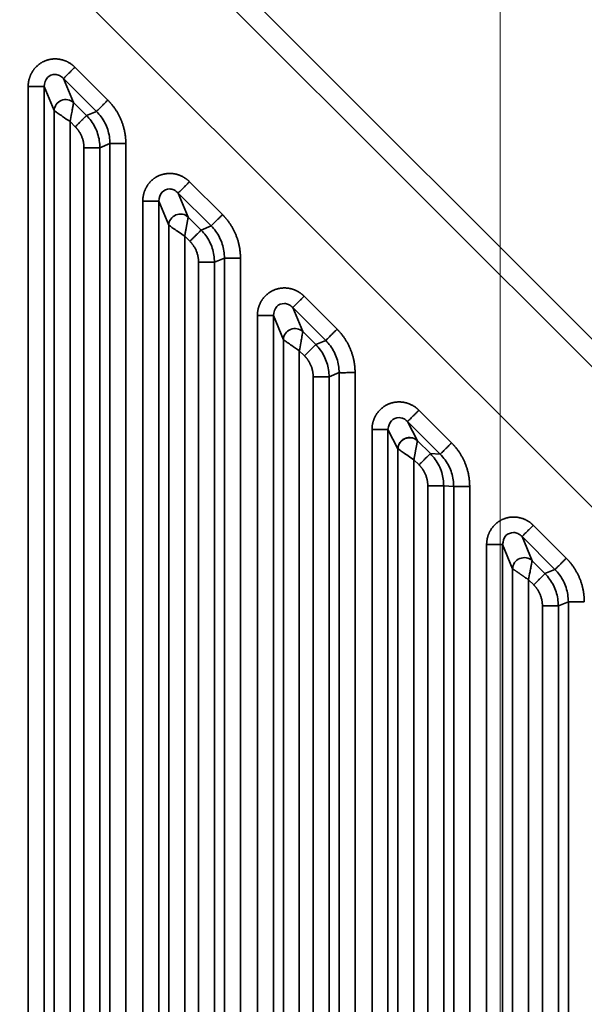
# Model space of a CAD drawing. Header units: millimetres. Extents: x 31 to 1647, y 187 to 975.
# Tile 148 of 151: x 1598 to 1623, y 648 to 691. Entities that reach past the tile are written whole.
import ezdxf

# ---------------------------------------------------------------- set-up
doc = ezdxf.new("R2010")
doc.units = ezdxf.units.MM
doc.layers.add('1', color=7, linetype='Continuous', true_color=0xffffff)
doc.styles.add('kanji2', font='simplex.shx', dxfattribs={"bigfont": 'bigfont.shx'})
doc.dimstyles.get("Standard").update_dxf_attribs({"dimtxt": 0.18, "dimasz": 0.18, "dimexe": 0.18, "dimexo": 0.0625, "dimgap": 0.09, "dimtad": 0, "dimtih": 1, "dimtoh": 1, "dimdec": 4, "dimzin": 0, "dimdsep": 46, "dimtxsty": 'Standard', "dimcen": 0.09, "dimadec": 0, "dimazin": 0, "dimtfac": 1, "dimtdec": 4, "dimtofl": 0, "dimtmove": 0, "dimatfit": 3, "dimfxl": 1, "dimtolj": 1, "dimtzin": 0, "dimarcsym": 0})

# ---------------------------------------------------------------- blocks, each defined once
blk = doc.blocks.new('_U14')
at = {"layer": '1', "color": 146, "lineweight": 13}
for p, q in [((1042.396509, 415.784238), (1042.396509, 818.404317)), ((1619.316509, 415.784238), (1619.316509, 818.404317)), ((1042.396509, 816.404317), (1045.396506, 817.208165)), ((1619.316509, 816.404317), (1616.316506, 817.208165)), ((1042.396509, 816.404317), (1619.316509, 816.404317)), ((1042.396509, 816.404317), (1045.396512, 815.600469)), ((1619.316509, 816.404317), (1616.316512, 815.600469))]:
    blk.add_line(p, q, dxfattribs=at)
at = {"layer": '1', "color": 146, "linetype": 'Continuous', "lineweight": 13, "insert": (1324.478493, 816.170809), "char_height": 3, "attachment_point": 7, "line_spacing_factor": 0.63253, "style": 'kanji2'}
blk.add_mtext('\\W0.9303;576.9', dxfattribs=at)
blk = doc.blocks.new('_Open')
at = {"color": 0, "linetype": 'ByBlock', "lineweight": -2}
for p, q in [((-1, 0.166667), (0, 0)), ((-1, -0.166667), (0, 0)), ((0, 0), (-1, 0))]:
    blk.add_line(p, q, dxfattribs=at)
blk = doc.blocks.new('_U28')
at = {"layer": '1', "color": 146, "lineweight": 13}
for p, q in [((1619.316509, 703.864238), (966.892589, 703.864238)), ((968.892589, 703.864238), (968.088741, 700.864235)), ((968.892589, 703.864238), (968.892589, 415.784238)), ((968.892589, 703.864238), (969.696437, 700.864241)), ((968.892589, 415.784238), (968.088741, 418.784235)), ((968.892589, 415.784238), (969.696437, 418.784241)), ((1619.316509, 415.784238), (966.892589, 415.784238))]:
    blk.add_line(p, q, dxfattribs=at)
at = {"layer": '1', "color": 146, "linetype": 'Continuous', "lineweight": 13, "insert": (969.420097, 553.422222), "char_height": 3, "attachment_point": 7, "rotation": 90, "line_spacing_factor": 0.63253, "style": 'kanji2'}
blk.add_mtext('\\W0.9631;288.1', dxfattribs=at)

msp = doc.modelspace()

# ---------------------------------------------------------------- linework, layer by layer
at = {"layer": '1', "color": 18, "linetype": 'Continuous', "lineweight": 35}
for p, q in [((1635.6621, 657.5302), (1561.9837, 731.2099)), ((1572.5511, 726.765), (1631.2172, 668.0988)), ((1576.0258, 724.515), (1628.9672, 671.5735)), ((1600.7635, 689.0775), (1602.2003, 687.6407)), ((1598.7262, 431.4149), (1598.7262, 688.2336)), ((1599.8582, 687.1815), (1599.4224, 688.2336)), ((1599.4224, 688.2336), (1599.4224, 431.4149)), ((1600.2713, 688.5852), (1600.7071, 687.5331)), ((1601.708, 687.1484), (1600.2713, 688.5852)), ((1600.7071, 687.5331), (1601.2723, 686.9679)), ((1599.8582, 432.467), (1599.8582, 687.1815)), ((1601.2723, 686.9679), (1601.708, 687.1484)), ((1600.78, 686.4756), (1600.5544, 686.7013)), ((1600.5544, 686.7013), (1600.5544, 432.9472)), ((1602.2906, 685.7419), (1601.8548, 685.5614)), ((1602.2906, 433.9065), (1602.2906, 685.7419)), ((1602.9868, 685.7419), (1602.9868, 433.9065)), ((1601.1587, 434.087), (1601.1587, 685.5614)), ((1601.8548, 685.5614), (1601.8548, 434.087)), ((1605.7635, 684.0775), (1607.2003, 682.6407)), ((1605.2713, 683.5852), (1605.7071, 682.5331)), ((1606.708, 682.1484), (1605.2713, 683.5852)), ((1603.7262, 436.4149), (1603.7262, 683.2336)), ((1604.8582, 682.1815), (1604.4224, 683.2336)), ((1604.4224, 683.2336), (1604.4224, 436.4149)), ((1604.8582, 437.467), (1604.8582, 682.1815)), ((1605.7071, 682.5331), (1606.2723, 681.9679)), ((1606.2723, 681.9679), (1606.708, 682.1484)), ((1605.78, 681.4756), (1605.5544, 681.7013)), ((1605.5544, 681.7013), (1605.5544, 437.9472)), ((1606.1587, 439.087), (1606.1587, 680.5614)), ((1607.2906, 680.7419), (1606.8548, 680.5614)), ((1606.8548, 680.5614), (1606.8548, 439.087)), ((1607.2906, 438.9065), (1607.2906, 680.7419)), ((1607.9868, 680.7419), (1607.9868, 438.9065)), ((1610.7635, 679.0775), (1612.2003, 677.6407)), ((1610.2713, 678.5852), (1610.7071, 677.5331)), ((1611.708, 677.1484), (1610.2713, 678.5852)), ((1608.7262, 441.4149), (1608.7262, 678.2336)), ((1609.8582, 677.1815), (1609.4224, 678.2336)), ((1609.4224, 678.2336), (1609.4224, 441.4149)), ((1610.7071, 677.5331), (1611.2723, 676.9679)), ((1609.8582, 442.467), (1609.8582, 677.1815)), ((1611.2723, 676.9679), (1611.708, 677.1484)), ((1610.78, 676.4756), (1610.5544, 676.7013)), ((1610.5544, 676.7013), (1610.5544, 442.9472)), ((1612.2906, 675.7419), (1611.8548, 675.5614)), ((1612.2906, 443.9065), (1612.2906, 675.7419)), ((1612.9868, 675.7419), (1612.9868, 443.9065)), ((1611.1587, 444.087), (1611.1587, 675.5614)), ((1611.8548, 675.5614), (1611.8548, 444.087)), ((1615.7705, 674.1023), (1617.1963, 672.6765)), ((1615.2767, 673.6085), (1615.7074, 672.7726)), ((1616.7025, 672.1828), (1615.2767, 673.6085)), ((1613.7262, 446.4149), (1613.7262, 673.2643)), ((1614.8575, 672.4199), (1614.4224, 673.2643)), ((1614.4224, 673.2643), (1614.4224, 446.4149)), ((1615.7074, 672.7726), (1616.2718, 672.2082)), ((1614.8582, 447.467), (1614.8582, 672.4183)), ((1615.5544, 671.9381), (1615.5544, 447.9472)), ((1615.778, 671.7144), (1615.5544, 671.9381)), ((1616.2718, 672.2082), (1616.7025, 672.1828)), ((1616.1587, 449.087), (1616.1587, 670.7972)), ((1616.8548, 670.7972), (1616.8548, 449.087)), ((1617.2906, 670.7714), (1616.8548, 670.7972)), ((1617.2906, 448.9065), (1617.2906, 670.7714)), ((1617.9868, 670.7714), (1617.9868, 448.9065)), ((1620.7635, 669.0775), (1622.2003, 667.6407)), ((1620.2713, 668.5852), (1620.7071, 667.5331)), ((1621.708, 667.1484), (1620.2713, 668.5852)), ((1618.7262, 574.5213), (1618.7262, 668.2336)), ((1619.8582, 667.1815), (1619.4224, 668.2336)), ((1619.4224, 668.2336), (1619.4224, 574.5213)), ((1619.8582, 574.9571), (1619.8582, 667.1815)), ((1620.7071, 667.5331), (1621.2723, 666.9679)), ((1621.2723, 666.9679), (1621.708, 667.1484)), ((1620.5544, 666.7013), (1620.5544, 574.9571)), ((1620.78, 666.4756), (1620.5544, 666.7013)), ((1621.1587, 574.9571), (1621.1587, 665.5614)), ((1622.2906, 665.7419), (1621.8548, 665.5614)), ((1621.8548, 665.5614), (1621.8548, 574.9571)), ((1622.2906, 574.5213), (1622.2906, 665.7419))]:
    msp.add_line(p, q, dxfattribs=at)
for centre, major_axis, ratio, start_param, end_param in [((1600.3555, 687.1815), (0.4619, 0.1913), 0.964291, 0.4057201, 2.7358725), ((1605.3555, 682.1815), (0.4619, 0.1913), 0.964291, 0.4057201, 2.7358725), ((1610.3555, 677.1815), (0.4619, 0.1913), 0.964291, 0.4057201, 2.7358725), ((1614.856, 672.1392), (-0.0016, 0.2836), 0.073907, 6.1038792, 6.1387848), ((1620.3555, 667.1815), (0.4619, 0.1913), 0.964291, 0.4057201, 2.7358725)]:
    msp.add_ellipse(centre, major_axis=major_axis, ratio=ratio, start_param=start_param, end_param=end_param, dxfattribs=at)
for points, degree in [([(1598.7262, 688.2336), (1598.7262, 688.4148), (1598.8276, 688.7597), (1599.0222, 689.0578), (1599.2935, 689.2838), (1599.6187, 689.4187), (1599.9703, 689.451), (1600.3188, 689.3781), (1600.635, 689.206), (1600.7635, 689.0775)], 2), ([(1602.2003, 687.6407), (1602.3872, 687.4538), (1602.6811, 687.0143), (1602.8835, 686.5258), (1602.9868, 686.0069), (1602.9868, 685.7419)], 2), ([(1601.1587, 685.5614), (1601.1587, 685.8184), (1600.9621, 686.2935), (1600.78, 686.4756)], 2), ([(1603.7262, 683.2336), (1603.7262, 683.4148), (1603.8276, 683.7597), (1604.0222, 684.0578), (1604.2935, 684.2838), (1604.6187, 684.4187), (1604.9703, 684.451), (1605.3188, 684.3781), (1605.635, 684.206), (1605.7635, 684.0775)], 2), ([(1607.2003, 682.6407), (1607.3872, 682.4538), (1607.6811, 682.0143), (1607.8835, 681.5258), (1607.9868, 681.0069), (1607.9868, 680.7419)], 2), ([(1606.1587, 680.5614), (1606.1587, 680.8184), (1605.9621, 681.2935), (1605.78, 681.4756)], 2), ([(1608.7262, 678.2336), (1608.7262, 678.4148), (1608.8276, 678.7597), (1609.0222, 679.0578), (1609.2935, 679.2838), (1609.6187, 679.4187), (1609.9703, 679.451), (1610.3188, 679.3781), (1610.635, 679.206), (1610.7635, 679.0775)], 2), ([(1612.2003, 677.6407), (1612.3872, 677.4538), (1612.6811, 677.0143), (1612.8835, 676.5258), (1612.9868, 676.0069), (1612.9868, 675.7419)], 2), ([(1611.1587, 675.5614), (1611.1587, 675.8184), (1610.9621, 676.2935), (1610.78, 676.4756)], 2), ([(1613.7262, 673.2643), (1613.7262, 673.4443), (1613.8283, 673.787), (1614.0242, 674.0836), (1614.2971, 674.3084), (1614.624, 674.4426), (1614.977, 674.4746), (1615.3263, 674.4019), (1615.6425, 674.2303), (1615.7705, 674.1023)], 2), ([(1615.707, 672.7699), (1615.7072, 672.7711), (1615.7073, 672.772), (1615.7074, 672.7726)], 3), ([(1617.1963, 672.6765), (1617.3841, 672.4887), (1617.6794, 672.0474), (1617.8829, 671.5572), (1617.9868, 671.0368), (1617.9868, 670.7714)], 2), ([(1616.1587, 670.7972), (1616.1587, 671.0547), (1615.9611, 671.5314), (1615.778, 671.7144)], 2), ([(1618.7262, 668.2336), (1618.7262, 668.4148), (1618.8276, 668.7597), (1619.0222, 669.0578), (1619.2935, 669.2838), (1619.6187, 669.4187), (1619.9703, 669.451), (1620.3188, 669.3781), (1620.635, 669.206), (1620.7635, 669.0775)], 2), ([(1622.2003, 667.6407), (1622.3872, 667.4538), (1622.6811, 667.0143), (1622.8835, 666.5258), (1622.9868, 666.0069), (1622.9868, 665.7419)], 2), ([(1621.1587, 665.5614), (1621.1587, 665.8184), (1620.9621, 666.2935), (1620.78, 666.4756)], 2)]:
    msp.add_open_spline(points, degree=degree, dxfattribs=at)
for points, knots in [([(1600.7635, 689.0775), (1600.7333, 689.0472), (1600.7031, 689.017), (1600.6436, 688.9575), (1600.6144, 688.9283), (1600.5579, 688.8718), (1600.5307, 688.8446), (1600.4791, 688.7931), (1600.4548, 688.7687), (1600.4099, 688.7238), (1600.3892, 688.7032), (1600.3524, 688.6664), (1600.3362, 688.6502), (1600.3088, 688.6227), (1600.2975, 688.6115), (1600.2804, 688.5943), (1600.2744, 688.5884), (1600.2713, 688.5852)], [0, 0, 0, 0, 0.125, 0.125, 0.25, 0.25, 0.375, 0.375, 0.5, 0.5, 0.625, 0.625, 0.75, 0.75, 0.875, 0.875, 1, 1, 1, 1]), ([(1600.2713, 688.5852), (1600.2128, 688.6352), (1600.107, 688.7258), (1599.8504, 688.7899), (1599.4933, 688.65), (1599.4475, 688.3809), (1599.4224, 688.2336)], [0, 0, 0, 0, 0.194505, 0.3521187, 0.6453377, 1, 1, 1, 1]), ([(1598.7262, 688.2336), (1598.7691, 688.233), (1598.8121, 688.2327), (1598.8965, 688.2322), (1598.938, 688.232), (1599.0183, 688.232), (1599.057, 688.2321), (1599.1303, 688.2324), (1599.1649, 688.2326), (1599.2288, 688.2331), (1599.258, 688.2334), (1599.3103, 688.2339), (1599.3333, 688.2341), (1599.3722, 688.2343), (1599.3882, 688.2344), (1599.4124, 688.2343), (1599.4207, 688.2341), (1599.4251, 688.2337)], [0, 0, 0, 0, 0.125, 0.125, 0.25, 0.25, 0.375, 0.375, 0.5, 0.5, 0.625, 0.625, 0.75, 0.75, 0.875, 0.875, 1, 1, 1, 1]), ([(1600.7071, 687.5331), (1600.7051, 687.5216), (1600.7009, 687.4976), (1600.6834, 687.4014), (1600.6551, 687.2529), (1600.6147, 687.0172), (1600.5767, 686.8184), (1600.5544, 686.7013)], [0, 0, 0, 0, 0.1447834, 0.3009758, 0.4713841, 0.688805, 1, 1, 1, 1]), ([(1602.2003, 687.6407), (1602.1701, 687.6105), (1602.1398, 687.5802), (1602.0803, 687.5208), (1602.0511, 687.4916), (1601.9946, 687.4352), (1601.9674, 687.408), (1601.9158, 687.3565), (1601.8915, 687.3322), (1601.8465, 687.2872), (1601.8259, 687.2666), (1601.7891, 687.2298), (1601.773, 687.2136), (1601.7455, 687.1862), (1601.7343, 687.1749), (1601.7172, 687.1577), (1601.7113, 687.1518), (1601.7082, 687.1486)], [0, 0, 0, 0, 0.125, 0.125, 0.25, 0.25, 0.375, 0.375, 0.5, 0.5, 0.625, 0.625, 0.75, 0.75, 0.875, 0.875, 1, 1, 1, 1]), ([(1600.5544, 686.7013), (1600.4411, 686.7779), (1600.2493, 686.9077), (1600.034, 687.061), (1599.9016, 687.1509), (1599.8722, 687.1716), (1599.8582, 687.1815)], [0, 0, 0, 0, 0.3564167, 0.6034055, 0.8113943, 1, 1, 1, 1]), ([(1601.2724, 686.968), (1601.2705, 686.9661), (1601.2667, 686.9623), (1601.2562, 686.9518), (1601.2425, 686.9382), (1601.2257, 686.9213), (1601.2059, 686.9016), (1601.1836, 686.8792), (1601.1589, 686.8545), (1601.1322, 686.8278), (1601.1037, 686.7994), (1601.0738, 686.7695), (1601.0428, 686.7384), (1601.0108, 686.7064), (1600.9781, 686.6737), (1600.945, 686.6406), (1600.9117, 686.6073), (1600.8783, 686.574), (1600.8452, 686.5409), (1600.8125, 686.5081), (1600.7907, 686.4864), (1600.78, 686.4756)], [0, 0, 0, 0, 0.0608315, 0.1207521, 0.1797616, 0.2378602, 0.2950476, 0.3513241, 0.4066894, 0.4611436, 0.5146867, 0.5673186, 0.6190394, 0.6698489, 0.7197472, 0.7687343, 0.81681, 0.8639745, 0.9102277, 0.9555695, 1, 1, 1, 1]), ([(1601.2723, 686.9679), (1601.3424, 686.8908), (1601.4828, 686.7367), (1601.6445, 686.4674), (1601.7642, 686.1785), (1601.8402, 685.8737), (1601.8499, 685.6655), (1601.8548, 685.5614)], [0, 0, 0, 0, 0.2000556, 0.4000581, 0.6000327, 0.8000049, 1, 1, 1, 1]), ([(1602.2906, 685.7419), (1602.286, 685.8462), (1602.2769, 686.0545), (1602.2013, 686.3595), (1602.0816, 686.6485), (1601.9194, 686.9176), (1601.7785, 687.0715), (1601.708, 687.1484)], [0, 0, 0, 0, 0.2000797, 0.4000102, 0.5999008, 0.799861, 1, 1, 1, 1]), ([(1602.2909, 685.7419), (1602.2953, 685.7419), (1602.3037, 685.7418), (1602.328, 685.7418), (1602.3438, 685.7418), (1602.3826, 685.7417), (1602.4055, 685.7417), (1602.4576, 685.7417), (1602.4867, 685.7417), (1602.5503, 685.7417), (1602.5847, 685.7418), (1602.6576, 685.7418), (1602.6961, 685.7418), (1602.7759, 685.7418), (1602.8172, 685.7419), (1602.9013, 685.7419), (1602.944, 685.7419), (1602.9868, 685.7419)], [0, 0, 0, 0, 0.125, 0.125, 0.25, 0.25, 0.375, 0.375, 0.5, 0.5, 0.625, 0.625, 0.75, 0.75, 0.875, 0.875, 1, 1, 1, 1]), ([(1601.8548, 685.5614), (1601.8504, 685.5614), (1601.842, 685.5614), (1601.8177, 685.5614), (1601.8018, 685.5614), (1601.763, 685.5614), (1601.74, 685.5614), (1601.688, 685.5614), (1601.6588, 685.5614), (1601.5953, 685.5614), (1601.5609, 685.5614), (1601.488, 685.5614), (1601.4494, 685.5614), (1601.3696, 685.5614), (1601.3283, 685.5614), (1601.2442, 685.5614), (1601.2014, 685.5614), (1601.1587, 685.5614)], [0, 0, 0, 0, 0.125, 0.125, 0.25, 0.25, 0.375, 0.375, 0.5, 0.5, 0.625, 0.625, 0.75, 0.75, 0.875, 0.875, 1, 1, 1, 1]), ([(1605.2692, 683.5834), (1605.2721, 683.5867), (1605.2778, 683.5927), (1605.2949, 683.61), (1605.3062, 683.6212), (1605.3339, 683.6485), (1605.3503, 683.6646), (1605.3876, 683.7013), (1605.4085, 683.7218), (1605.454, 683.7666), (1605.4786, 683.7909), (1605.5307, 683.8425), (1605.5581, 683.8698), (1605.6148, 683.9266), (1605.6441, 683.956), (1605.7035, 684.0161), (1605.7336, 684.0467), (1605.7635, 684.0775)], [0, 0, 0, 0, 0.125, 0.125, 0.25, 0.25, 0.375, 0.375, 0.5, 0.5, 0.625, 0.625, 0.75, 0.75, 0.875, 0.875, 1, 1, 1, 1]), ([(1605.2713, 683.5852), (1605.2128, 683.6352), (1605.107, 683.7258), (1604.8504, 683.7899), (1604.4933, 683.65), (1604.4475, 683.3809), (1604.4224, 683.2336)], [0, 0, 0, 0, 0.194505, 0.3521187, 0.6453377, 1, 1, 1, 1]), ([(1604.4224, 683.2336), (1604.4179, 683.2336), (1604.4095, 683.2336), (1604.3853, 683.2336), (1604.3693, 683.2336), (1604.3305, 683.2336), (1604.3076, 683.2336), (1604.2555, 683.2336), (1604.2264, 683.2336), (1604.1628, 683.2336), (1604.1284, 683.2336), (1604.0555, 683.2336), (1604.017, 683.2336), (1603.9372, 683.2336), (1603.8958, 683.2336), (1603.8117, 683.2336), (1603.769, 683.2336), (1603.7262, 683.2336)], [0, 0, 0, 0, 0.125, 0.125, 0.25, 0.25, 0.375, 0.375, 0.5, 0.5, 0.625, 0.625, 0.75, 0.75, 0.875, 0.875, 1, 1, 1, 1]), ([(1606.708, 682.1484), (1606.7112, 682.1516), (1606.7171, 682.1575), (1606.7343, 682.1747), (1606.7456, 682.1859), (1606.773, 682.2134), (1606.7892, 682.2296), (1606.826, 682.2664), (1606.8466, 682.287), (1606.8916, 682.3319), (1606.9159, 682.3563), (1606.9675, 682.4078), (1606.9947, 682.4351), (1607.0512, 682.4915), (1607.0804, 682.5207), (1607.1398, 682.5802), (1607.1701, 682.6104), (1607.2003, 682.6407)], [0, 0, 0, 0, 0.125, 0.125, 0.25, 0.25, 0.375, 0.375, 0.5, 0.5, 0.625, 0.625, 0.75, 0.75, 0.875, 0.875, 1, 1, 1, 1]), ([(1604.8582, 682.1815), (1604.8627, 682.1784), (1604.871, 682.1726), (1604.8953, 682.1559), (1604.9112, 682.1449), (1604.9695, 682.1047), (1605.0224, 682.0682), (1605.2131, 681.9367), (1605.3829, 681.8195), (1605.5544, 681.7013)], [0, 0, 0, 0, 0.125, 0.125, 0.25, 0.25, 0.5, 0.5, 1, 1, 1, 1]), ([(1605.78, 681.4756), (1605.8102, 681.5059), (1605.8405, 681.5361), (1605.8999, 681.5956), (1605.9291, 681.6248), (1605.9856, 681.6813), (1606.0128, 681.7085), (1606.0644, 681.76), (1606.0887, 681.7844), (1606.1337, 681.8293), (1606.1543, 681.8499), (1606.1911, 681.8867), (1606.2073, 681.9029), (1606.2347, 681.9304), (1606.246, 681.9416), (1606.2632, 681.9588), (1606.2691, 681.9647), (1606.2723, 681.9679)], [0, 0, 0, 0, 0.125, 0.125, 0.25, 0.25, 0.375, 0.375, 0.5, 0.5, 0.625, 0.625, 0.75, 0.75, 0.875, 0.875, 1, 1, 1, 1]), ([(1606.2723, 681.9679), (1606.3424, 681.8908), (1606.4828, 681.7367), (1606.6445, 681.4674), (1606.7642, 681.1785), (1606.8402, 680.8737), (1606.8499, 680.6655), (1606.8548, 680.5614)], [0, 0, 0, 0, 0.2000556, 0.4000581, 0.6000327, 0.8000049, 1, 1, 1, 1]), ([(1607.2906, 680.7419), (1607.286, 680.8462), (1607.2769, 681.0545), (1607.2013, 681.3595), (1607.0816, 681.6485), (1606.9194, 681.9176), (1606.7785, 682.0715), (1606.708, 682.1484)], [0, 0, 0, 0, 0.2000797, 0.4000102, 0.5999008, 0.799861, 1, 1, 1, 1]), ([(1606.1587, 680.5614), (1606.1794, 680.5614), (1606.2213, 680.5614), (1606.2847, 680.5614), (1606.3486, 680.5614), (1606.4125, 680.5614), (1606.4757, 680.5614), (1606.5372, 680.5614), (1606.5962, 680.5614), (1606.6518, 680.5614), (1606.7029, 680.5614), (1606.7486, 680.5614), (1606.7879, 680.5614), (1606.8195, 680.5614), (1606.8433, 680.5614), (1606.8511, 680.5614), (1606.855, 680.5614)], [0, 0, 0, 0, 0.0605233, 0.1227247, 0.1866042, 0.2521616, 0.3193969, 0.3883099, 0.4589005, 0.5311687, 0.6051143, 0.6807373, 0.7580374, 0.8370147, 0.9176689, 1, 1, 1, 1]), ([(1607.9868, 680.7419), (1607.944, 680.7419), (1607.9013, 680.7419), (1607.8172, 680.7419), (1607.7759, 680.7419), (1607.696, 680.7419), (1607.6575, 680.7419), (1607.5846, 680.7419), (1607.5502, 680.7419), (1607.4866, 680.7419), (1607.4575, 680.7419), (1607.4054, 680.7419), (1607.3825, 680.7419), (1607.3437, 680.7419), (1607.3278, 680.7419), (1607.3035, 680.7419), (1607.2951, 680.7419), (1607.2906, 680.7419)], [0, 0, 0, 0, 0.125, 0.125, 0.25, 0.25, 0.375, 0.375, 0.5, 0.5, 0.625, 0.625, 0.75, 0.75, 0.875, 0.875, 1, 1, 1, 1]), ([(1610.2713, 678.5852), (1610.2128, 678.6352), (1610.107, 678.7258), (1609.8504, 678.7899), (1609.4933, 678.65), (1609.4475, 678.3809), (1609.4224, 678.2336)], [0, 0, 0, 0, 0.194505, 0.3521187, 0.6453377, 1, 1, 1, 1]), ([(1610.7635, 679.0775), (1610.7333, 679.0472), (1610.7031, 679.017), (1610.6436, 678.9575), (1610.6144, 678.9283), (1610.5579, 678.8718), (1610.5307, 678.8446), (1610.4791, 678.7931), (1610.4548, 678.7687), (1610.4099, 678.7238), (1610.3892, 678.7032), (1610.3524, 678.6664), (1610.3362, 678.6502), (1610.3088, 678.6227), (1610.2975, 678.6115), (1610.2804, 678.5943), (1610.2744, 678.5884), (1610.2713, 678.5852)], [0, 0, 0, 0, 0.125, 0.125, 0.25, 0.25, 0.375, 0.375, 0.5, 0.5, 0.625, 0.625, 0.75, 0.75, 0.875, 0.875, 1, 1, 1, 1]), ([(1608.7262, 678.2336), (1608.7691, 678.233), (1608.8121, 678.2327), (1608.8965, 678.2322), (1608.938, 678.232), (1609.0183, 678.232), (1609.057, 678.2321), (1609.1303, 678.2324), (1609.1649, 678.2326), (1609.2288, 678.2331), (1609.258, 678.2334), (1609.3103, 678.2339), (1609.3333, 678.2341), (1609.3722, 678.2343), (1609.3882, 678.2344), (1609.4124, 678.2343), (1609.4207, 678.2341), (1609.4251, 678.2337)], [0, 0, 0, 0, 0.125, 0.125, 0.25, 0.25, 0.375, 0.375, 0.5, 0.5, 0.625, 0.625, 0.75, 0.75, 0.875, 0.875, 1, 1, 1, 1]), ([(1610.7071, 677.5331), (1610.7051, 677.5216), (1610.7009, 677.4976), (1610.6834, 677.4014), (1610.6551, 677.2529), (1610.6147, 677.0172), (1610.5767, 676.8184), (1610.5544, 676.7013)], [0, 0, 0, 0, 0.1447834, 0.3009758, 0.4713841, 0.688805, 1, 1, 1, 1]), ([(1612.2003, 677.6407), (1612.1701, 677.6105), (1612.1398, 677.5802), (1612.0803, 677.5208), (1612.0511, 677.4916), (1611.9946, 677.4352), (1611.9674, 677.408), (1611.9158, 677.3565), (1611.8915, 677.3322), (1611.8465, 677.2872), (1611.8259, 677.2666), (1611.7891, 677.2298), (1611.773, 677.2136), (1611.7455, 677.1862), (1611.7343, 677.1749), (1611.7172, 677.1577), (1611.7113, 677.1518), (1611.7082, 677.1486)], [0, 0, 0, 0, 0.125, 0.125, 0.25, 0.25, 0.375, 0.375, 0.5, 0.5, 0.625, 0.625, 0.75, 0.75, 0.875, 0.875, 1, 1, 1, 1]), ([(1610.5544, 676.7013), (1610.4411, 676.7779), (1610.2493, 676.9077), (1610.034, 677.061), (1609.9016, 677.1509), (1609.8722, 677.1716), (1609.8582, 677.1815)], [0, 0, 0, 0, 0.3564167, 0.6034055, 0.8113943, 1, 1, 1, 1]), ([(1612.2906, 675.7419), (1612.286, 675.8462), (1612.2769, 676.0545), (1612.2013, 676.3595), (1612.0816, 676.6485), (1611.9194, 676.9176), (1611.7785, 677.0715), (1611.708, 677.1484)], [0, 0, 0, 0, 0.2000797, 0.4000102, 0.5999008, 0.799861, 1, 1, 1, 1]), ([(1611.2724, 676.968), (1611.2705, 676.9661), (1611.2667, 676.9623), (1611.2562, 676.9518), (1611.2425, 676.9382), (1611.2257, 676.9213), (1611.2059, 676.9016), (1611.1836, 676.8792), (1611.1589, 676.8545), (1611.1322, 676.8278), (1611.1037, 676.7994), (1611.0738, 676.7695), (1611.0428, 676.7384), (1611.0108, 676.7064), (1610.9781, 676.6737), (1610.945, 676.6406), (1610.9117, 676.6073), (1610.8783, 676.574), (1610.8452, 676.5409), (1610.8125, 676.5081), (1610.7907, 676.4864), (1610.78, 676.4756)], [0, 0, 0, 0, 0.0608315, 0.1207521, 0.1797616, 0.2378602, 0.2950476, 0.3513241, 0.4066894, 0.4611436, 0.5146867, 0.5673186, 0.6190394, 0.6698489, 0.7197472, 0.7687343, 0.81681, 0.8639745, 0.9102277, 0.9555695, 1, 1, 1, 1]), ([(1611.2723, 676.9679), (1611.3424, 676.8908), (1611.4828, 676.7367), (1611.6445, 676.4674), (1611.7642, 676.1785), (1611.8402, 675.8737), (1611.8499, 675.6655), (1611.8548, 675.5614)], [0, 0, 0, 0, 0.2000556, 0.4000581, 0.6000327, 0.8000049, 1, 1, 1, 1]), ([(1612.2909, 675.7419), (1612.2953, 675.7419), (1612.3037, 675.7418), (1612.328, 675.7418), (1612.3438, 675.7418), (1612.3826, 675.7417), (1612.4055, 675.7417), (1612.4576, 675.7417), (1612.4867, 675.7417), (1612.5503, 675.7417), (1612.5847, 675.7418), (1612.6576, 675.7418), (1612.6961, 675.7418), (1612.7759, 675.7418), (1612.8172, 675.7419), (1612.9013, 675.7419), (1612.944, 675.7419), (1612.9868, 675.7419)], [0, 0, 0, 0, 0.125, 0.125, 0.25, 0.25, 0.375, 0.375, 0.5, 0.5, 0.625, 0.625, 0.75, 0.75, 0.875, 0.875, 1, 1, 1, 1]), ([(1611.8548, 675.5614), (1611.8504, 675.5614), (1611.842, 675.5614), (1611.8177, 675.5614), (1611.8018, 675.5614), (1611.763, 675.5614), (1611.74, 675.5614), (1611.688, 675.5614), (1611.6588, 675.5614), (1611.5953, 675.5614), (1611.5609, 675.5614), (1611.488, 675.5614), (1611.4494, 675.5614), (1611.3696, 675.5614), (1611.3283, 675.5614), (1611.2442, 675.5614), (1611.2014, 675.5614), (1611.1587, 675.5614)], [0, 0, 0, 0, 0.125, 0.125, 0.25, 0.25, 0.375, 0.375, 0.5, 0.5, 0.625, 0.625, 0.75, 0.75, 0.875, 0.875, 1, 1, 1, 1]), ([(1615.2745, 673.6064), (1615.2763, 673.6088), (1615.2812, 673.614), (1615.2968, 673.6299), (1615.3075, 673.6405), (1615.3344, 673.6671), (1615.3505, 673.683), (1615.3876, 673.7195), (1615.4086, 673.7401), (1615.4544, 673.7853), (1615.4793, 673.8099), (1615.5322, 673.8624), (1615.5602, 673.8902), (1615.6181, 673.9481), (1615.6481, 673.9782), (1615.7089, 674.0396), (1615.7398, 674.0709), (1615.7705, 674.1023)], [0, 0, 0, 0, 0.125, 0.125, 0.25, 0.25, 0.375, 0.375, 0.5, 0.5, 0.625, 0.625, 0.75, 0.75, 0.875, 0.875, 1, 1, 1, 1]), ([(1615.2767, 673.6085), (1615.2371, 673.6438), (1615.1632, 673.7097), (1615.0327, 673.7629), (1614.8303, 673.7966), (1614.4995, 673.6719), (1614.4492, 673.406), (1614.4224, 673.2643)], [0, 0, 0, 0, 0.1360323, 0.253721, 0.3537682, 0.6555191, 1, 1, 1, 1]), ([(1614.4224, 673.2643), (1614.4179, 673.2643), (1614.4095, 673.2643), (1614.3853, 673.2643), (1614.3693, 673.2643), (1614.3305, 673.2643), (1614.3076, 673.2643), (1614.2555, 673.2643), (1614.2264, 673.2643), (1614.1628, 673.2643), (1614.1284, 673.2643), (1614.0555, 673.2643), (1614.017, 673.2643), (1613.9372, 673.2643), (1613.8958, 673.2643), (1613.8117, 673.2643), (1613.769, 673.2643), (1613.7262, 673.2643)], [0, 0, 0, 0, 0.125, 0.125, 0.25, 0.25, 0.375, 0.375, 0.5, 0.5, 0.625, 0.625, 0.75, 0.75, 0.875, 0.875, 1, 1, 1, 1]), ([(1614.8575, 672.4199), (1614.8585, 672.4677), (1614.8666, 672.5154), (1614.8965, 672.6068), (1614.9182, 672.6505), (1614.9733, 672.7301), (1615.0068, 672.7661), (1615.0825, 672.8271), (1615.1249, 672.8523), (1615.2148, 672.8896), (1615.2625, 672.9018), (1615.359, 672.9122), (1615.4079, 672.9104), (1615.5028, 672.8931), (1615.5488, 672.8775), (1615.634, 672.8338), (1615.6732, 672.8057), (1615.7074, 672.7726)], [0, 0, 0, 0, 0.125, 0.125, 0.25, 0.25, 0.375, 0.375, 0.5, 0.5, 0.625, 0.625, 0.75, 0.75, 0.875, 0.875, 1, 1, 1, 1]), ([(1614.8582, 672.4183), (1614.8587, 672.4287), (1614.8598, 672.4522), (1614.8662, 672.4992), (1614.8869, 672.5809), (1614.9378, 672.6817), (1615.0349, 672.7897), (1615.1662, 672.8718), (1615.3076, 672.9051), (1615.4043, 672.9032), (1615.4839, 672.8918), (1615.5624, 672.8681), (1615.6464, 672.8225), (1615.6886, 672.7859), (1615.707, 672.7699)], [0, 0, 0, 0, 0.0277695, 0.0626562, 0.1252703, 0.2501654, 0.3539948, 0.499875, 0.6424536, 0.7221648, 0.7497635, 0.8518389, 0.9352635, 1, 1, 1, 1]), ([(1614.8582, 672.4183), (1614.8627, 672.4152), (1614.871, 672.4095), (1614.8953, 672.3927), (1614.9112, 672.3817), (1614.9695, 672.3416), (1615.0224, 672.305), (1615.2131, 672.1735), (1615.3829, 672.0564), (1615.5544, 671.9381)], [0, 0, 0, 0, 0.125, 0.125, 0.25, 0.25, 0.5, 0.5, 1, 1, 1, 1]), ([(1616.7025, 672.1828), (1616.7046, 672.1849), (1616.7097, 672.19), (1616.7255, 672.2057), (1616.7362, 672.2164), (1616.7628, 672.2431), (1616.7788, 672.2591), (1616.8154, 672.2957), (1616.836, 672.3163), (1616.8813, 672.3616), (1616.9059, 672.3862), (1616.9583, 672.4386), (1616.986, 672.4663), (1617.0436, 672.5239), (1617.0735, 672.5538), (1617.1343, 672.6146), (1617.1653, 672.6456), (1617.1963, 672.6765)], [0, 0, 0, 0, 0.125, 0.125, 0.25, 0.25, 0.375, 0.375, 0.5, 0.5, 0.625, 0.625, 0.75, 0.75, 0.875, 0.875, 1, 1, 1, 1]), ([(1615.778, 671.7144), (1615.809, 671.7454), (1615.8399, 671.7764), (1615.9008, 671.8372), (1615.9306, 671.8671), (1615.9882, 671.9247), (1616.016, 671.9524), (1616.0683, 672.0048), (1616.093, 672.0294), (1616.1382, 672.0747), (1616.1589, 672.0953), (1616.1955, 672.1319), (1616.2115, 672.1479), (1616.2381, 672.1745), (1616.2488, 672.1852), (1616.2646, 672.201), (1616.2696, 672.2061), (1616.2718, 672.2082)], [0, 0, 0, 0, 0.125, 0.125, 0.25, 0.25, 0.375, 0.375, 0.5, 0.5, 0.625, 0.625, 0.75, 0.75, 0.875, 0.875, 1, 1, 1, 1]), ([(1616.2718, 672.2082), (1616.3456, 672.1267), (1616.4914, 671.9658), (1616.6548, 671.6869), (1616.7711, 671.3956), (1616.8419, 671.097), (1616.8506, 670.8962), (1616.8548, 670.7972)], [0, 0, 0, 0, 0.2103111, 0.4154506, 0.6154338, 0.8102775, 1, 1, 1, 1]), ([(1617.2906, 670.7714), (1617.2863, 670.8705), (1617.2775, 671.0713), (1617.206, 671.37), (1617.0886, 671.6614), (1616.9237, 671.9404), (1616.7769, 672.1013), (1616.7025, 672.1828)], [0, 0, 0, 0, 0.1894176, 0.3840487, 0.5839741, 0.7892683, 1, 1, 1, 1]), ([(1616.1587, 670.7972), (1616.1829, 670.7972), (1616.2322, 670.7972), (1616.3064, 670.7972), (1616.3811, 670.7972), (1616.4553, 670.7972), (1616.5277, 670.7972), (1616.5969, 670.7972), (1616.6613, 670.7972), (1616.7195, 670.7972), (1616.7698, 670.7972), (1616.8104, 670.7972), (1616.8409, 670.7972), (1616.8503, 670.7972), (1616.8551, 670.7972)], [0, 0, 0, 0, 0.0708492, 0.1439689, 0.219359, 0.2970193, 0.3769495, 0.4591494, 0.5436188, 0.6303575, 0.7193652, 0.8106416, 0.9041867, 1, 1, 1, 1]), ([(1617.9868, 670.7714), (1617.944, 670.7714), (1617.9013, 670.7714), (1617.8172, 670.7714), (1617.7759, 670.7714), (1617.696, 670.7714), (1617.6575, 670.7714), (1617.5846, 670.7714), (1617.5502, 670.7714), (1617.4866, 670.7714), (1617.4575, 670.7714), (1617.4054, 670.7714), (1617.3825, 670.7714), (1617.3437, 670.7714), (1617.3278, 670.7714), (1617.3035, 670.7714), (1617.2951, 670.7714), (1617.2906, 670.7714)], [0, 0, 0, 0, 0.125, 0.125, 0.25, 0.25, 0.375, 0.375, 0.5, 0.5, 0.625, 0.625, 0.75, 0.75, 0.875, 0.875, 1, 1, 1, 1]), ([(1620.7635, 669.0775), (1620.7333, 669.0472), (1620.7031, 669.017), (1620.6436, 668.9575), (1620.6144, 668.9283), (1620.5579, 668.8718), (1620.5307, 668.8446), (1620.4791, 668.7931), (1620.4548, 668.7687), (1620.4099, 668.7238), (1620.3892, 668.7032), (1620.3524, 668.6664), (1620.3362, 668.6502), (1620.3088, 668.6227), (1620.2975, 668.6115), (1620.2804, 668.5943), (1620.2744, 668.5884), (1620.2713, 668.5852)], [0, 0, 0, 0, 0.125, 0.125, 0.25, 0.25, 0.375, 0.375, 0.5, 0.5, 0.625, 0.625, 0.75, 0.75, 0.875, 0.875, 1, 1, 1, 1]), ([(1620.2713, 668.5852), (1620.2128, 668.6352), (1620.107, 668.7258), (1619.8504, 668.7899), (1619.4933, 668.65), (1619.4475, 668.3809), (1619.4224, 668.2336)], [0, 0, 0, 0, 0.194505, 0.3521187, 0.6453377, 1, 1, 1, 1]), ([(1619.4224, 668.2336), (1619.4179, 668.2336), (1619.4095, 668.2336), (1619.3853, 668.2336), (1619.3693, 668.2336), (1619.3305, 668.2336), (1619.3076, 668.2336), (1619.2555, 668.2336), (1619.2264, 668.2336), (1619.1628, 668.2336), (1619.1284, 668.2336), (1619.0555, 668.2336), (1619.017, 668.2336), (1618.9372, 668.2336), (1618.8958, 668.2336), (1618.8117, 668.2336), (1618.769, 668.2336), (1618.7262, 668.2336)], [0, 0, 0, 0, 0.125, 0.125, 0.25, 0.25, 0.375, 0.375, 0.5, 0.5, 0.625, 0.625, 0.75, 0.75, 0.875, 0.875, 1, 1, 1, 1]), ([(1622.2003, 667.6407), (1622.1701, 667.6105), (1622.1398, 667.5802), (1622.0803, 667.5208), (1622.0511, 667.4916), (1621.9946, 667.4352), (1621.9674, 667.408), (1621.9158, 667.3565), (1621.8915, 667.3322), (1621.8465, 667.2872), (1621.8259, 667.2666), (1621.7891, 667.2298), (1621.773, 667.2136), (1621.7455, 667.1862), (1621.7343, 667.1749), (1621.7172, 667.1577), (1621.7113, 667.1518), (1621.7082, 667.1486)], [0, 0, 0, 0, 0.125, 0.125, 0.25, 0.25, 0.375, 0.375, 0.5, 0.5, 0.625, 0.625, 0.75, 0.75, 0.875, 0.875, 1, 1, 1, 1]), ([(1620.7071, 667.5331), (1620.7051, 667.5216), (1620.7009, 667.4976), (1620.6834, 667.4014), (1620.6551, 667.2529), (1620.6147, 667.0172), (1620.5767, 666.8184), (1620.5544, 666.7013)], [0, 0, 0, 0, 0.1447834, 0.3009758, 0.4713841, 0.688805, 1, 1, 1, 1]), ([(1622.2906, 665.7419), (1622.286, 665.8462), (1622.2769, 666.0545), (1622.2013, 666.3595), (1622.0816, 666.6485), (1621.9194, 666.9176), (1621.7785, 667.0715), (1621.708, 667.1484)], [0, 0, 0, 0, 0.2000797, 0.4000102, 0.5999008, 0.799861, 1, 1, 1, 1]), ([(1621.2724, 666.968), (1621.2705, 666.9661), (1621.2667, 666.9623), (1621.2562, 666.9518), (1621.2425, 666.9382), (1621.2257, 666.9213), (1621.2059, 666.9016), (1621.1836, 666.8792), (1621.1589, 666.8545), (1621.1322, 666.8278), (1621.1037, 666.7994), (1621.0738, 666.7695), (1621.0428, 666.7384), (1621.0108, 666.7064), (1620.9781, 666.6737), (1620.945, 666.6406), (1620.9117, 666.6073), (1620.8783, 666.574), (1620.8452, 666.5409), (1620.8125, 666.5081), (1620.7907, 666.4864), (1620.78, 666.4756)], [0, 0, 0, 0, 0.0608315, 0.1207521, 0.1797616, 0.2378602, 0.2950476, 0.3513241, 0.4066894, 0.4611436, 0.5146867, 0.5673186, 0.6190394, 0.6698489, 0.7197472, 0.7687343, 0.81681, 0.8639745, 0.9102277, 0.9555695, 1, 1, 1, 1]), ([(1621.2723, 666.9679), (1621.3424, 666.8908), (1621.4828, 666.7367), (1621.6445, 666.4674), (1621.7642, 666.1785), (1621.8402, 665.8737), (1621.8499, 665.6655), (1621.8548, 665.5614)], [0, 0, 0, 0, 0.2000556, 0.4000581, 0.6000327, 0.8000049, 1, 1, 1, 1]), ([(1621.1587, 665.5614), (1621.1794, 665.5614), (1621.2213, 665.5614), (1621.2847, 665.5614), (1621.3486, 665.5614), (1621.4125, 665.5614), (1621.4757, 665.5614), (1621.5372, 665.5614), (1621.5962, 665.5614), (1621.6518, 665.5614), (1621.7029, 665.5614), (1621.7486, 665.5614), (1621.7879, 665.5614), (1621.8195, 665.5614), (1621.8433, 665.5614), (1621.8511, 665.5614), (1621.855, 665.5614)], [0, 0, 0, 0, 0.0605233, 0.1227247, 0.1866042, 0.2521616, 0.3193969, 0.3883099, 0.4589005, 0.5311687, 0.6051143, 0.6807373, 0.7580374, 0.8370147, 0.9176689, 1, 1, 1, 1]), ([(1622.9868, 665.7419), (1622.944, 665.7419), (1622.9013, 665.7419), (1622.8172, 665.7419), (1622.7759, 665.7419), (1622.696, 665.7419), (1622.6575, 665.7419), (1622.5846, 665.7419), (1622.5502, 665.7419), (1622.4866, 665.7419), (1622.4575, 665.7419), (1622.4054, 665.7419), (1622.3825, 665.7419), (1622.3437, 665.7419), (1622.3278, 665.7419), (1622.3035, 665.7419), (1622.2951, 665.7419), (1622.2906, 665.7419)], [0, 0, 0, 0, 0.125, 0.125, 0.25, 0.25, 0.375, 0.375, 0.5, 0.5, 0.625, 0.625, 0.75, 0.75, 0.875, 0.875, 1, 1, 1, 1])]:
    msp.add_open_spline(points, degree=3, knots=knots, dxfattribs=at)
for points, weights, knots in [([(1605.5544, 681.7013), (1605.592, 681.9061), (1605.6292, 682.1091), (1605.671, 682.3369), (1605.6827, 682.4001), (1605.6954, 682.4697), (1605.6989, 682.4887), (1605.7042, 682.5177), (1605.7061, 682.5277), (1605.7071, 682.5331)], [1, 1, 0.99999999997, 0.999999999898, 0.999999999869, 0.999999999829, 0.999999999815, 0.999999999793, 0.999999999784, 0.999999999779], [0, 0, 0, 0, 0.5, 0.5, 0.75, 0.75, 0.875, 0.875, 1, 1, 1, 1]), ([(1615.5544, 671.9381), (1615.592, 672.1429), (1615.6292, 672.3459), (1615.671, 672.5737), (1615.6827, 672.637), (1615.6954, 672.7066), (1615.6989, 672.7256), (1615.7042, 672.7546), (1615.7061, 672.7646), (1615.7071, 672.7699)], [1, 1, 0.999999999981, 0.999999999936, 0.999999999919, 0.999999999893, 0.999999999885, 0.999999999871, 0.999999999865, 0.999999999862], [0, 0, 0, 0, 0.5, 0.5, 0.75, 0.75, 0.875, 0.875, 1, 1, 1, 1]), ([(1619.8582, 667.1815), (1619.8627, 667.1784), (1619.871, 667.1726), (1619.8953, 667.1559), (1619.9112, 667.1449), (1619.9695, 667.1047), (1620.0224, 667.0682), (1620.2131, 666.9367), (1620.3829, 666.8195), (1620.5544, 666.7013)], [0.999999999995, 0.999999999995, 0.999999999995, 0.999999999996, 0.999999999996, 0.999999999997, 0.999999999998, 0.999999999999, 1, 1], [0, 0, 0, 0, 0.125, 0.125, 0.25, 0.25, 0.5, 0.5, 1, 1, 1, 1])]:
    msp.add_rational_spline(points, weights, degree=3, knots=knots, dxfattribs=at)

# ---------------------------------------------------------------- dimensions: what is measured, and where the dimension line sits
at = {"layer": '1', "color": 146, "linetype": 'Continuous', "lineweight": 13}
dim = msp.add_linear_dim(base=(1619.3165, 816.4043), p1=(1042.3965, 415.7842), p2=(1619.3165, 415.7842), dimstyle='Standard', override={"dimtxt": 3, "dimasz": 3, "dimexe": 2, "dimexo": 0, "dimgap": 0.6, "dimtad": 1, "dimtih": 1, "dimtoh": 0, "dimdec": 1, "dimlfac": 1, "dimzin": 8, "dimdsep": 46, "dimlunit": 2, "dimtxsty": 'kanji2', "dimblk1": 'Open', "dimblk2": 'Open', "dimsah": 1, "dimse1": 0, "dimse2": 0, "dimsd1": 0, "dimsd2": 0, "dimclrd": 146, "dimclre": 146, "dimclrt": 146, "dimtol": 0, "dimtm": -0.1, "dimtfac": 0.833333, "dimtdec": 2, "dimtofl": 1, "dimtmove": 0, "dimtzin": 8, "dimlwd": 13, "dimlwe": 13}, dxfattribs=at)
dim.commit()
dim.dimension.update_dxf_attribs({"geometry": '_U14', "text_midpoint": (1330.8565, 816.4043), "dimtype": 160})
dim = msp.add_linear_dim(base=(968.8926, 415.7842), p1=(1619.3165, 703.8642), p2=(1619.3165, 415.7842), angle=90, dimstyle='Standard', override={"dimtxt": 3, "dimasz": 3, "dimexe": 2, "dimexo": 0, "dimgap": 0.6, "dimtad": 1, "dimtih": 0, "dimtoh": 0, "dimdec": 1, "dimlfac": 1, "dimzin": 8, "dimdsep": 46, "dimlunit": 2, "dimtxsty": 'kanji2', "dimblk1": 'Open', "dimblk2": 'Open', "dimsah": 1, "dimse1": 0, "dimse2": 0, "dimsd1": 0, "dimsd2": 0, "dimclrd": 146, "dimclre": 146, "dimclrt": 146, "dimtol": 0, "dimtm": -0.1, "dimtfac": 0.833333, "dimtdec": 2, "dimtofl": 1, "dimtmove": 0, "dimtzin": 8, "dimlwd": 13, "dimlwe": 13}, dxfattribs=at)
dim.commit()
dim.dimension.update_dxf_attribs({"geometry": '_U28', "text_midpoint": (968.8926, 559.8242), "dimtype": 160})

doc.saveas('drawing.dxf')
